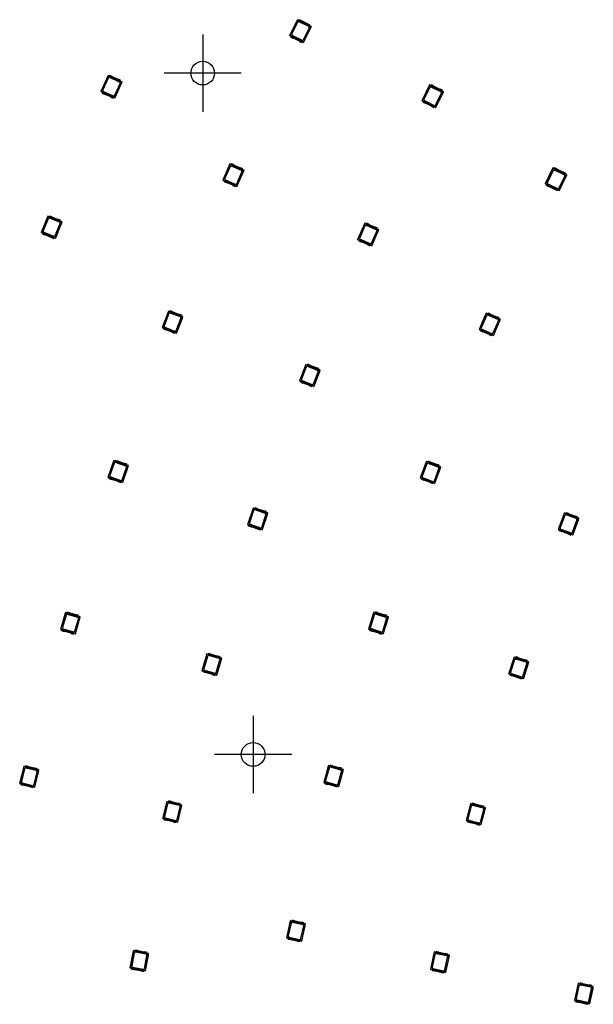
# Model space of a CAD drawing. Header units: millimetres. Extents: x 7 to 819, y 15 to 587.
# Tile 18 of 59: x 146 to 198, y 229 to 318. Entities that reach past the tile are written whole.
import ezdxf
from ezdxf.lldxf.tags import DXFTag

# ---------------------------------------------------------------- set-up
doc = ezdxf.new("R2010")
doc.units = ezdxf.units.MM
doc.layers.add('Default', color=7, linetype='Continuous')
doc.layers.add('RDLED_1-4_802MM_', color=7, linetype='Continuous')
tags = doc.linetypes.add('CENTER2', pattern=[28.575, 19.05, -3.175, 3.175, -3.175]).pattern_tags.tags
tags[10:11] = [DXFTag(74, 4), DXFTag(75, 0), DXFTag(340, '0'), DXFTag(46, 0.0), DXFTag(50, 0.0), DXFTag(44, 0.0), DXFTag(45, 0.0)]
tags[8:9] = [DXFTag(74, 4), DXFTag(75, 0), DXFTag(340, '0'), DXFTag(46, 0.0), DXFTag(50, 0.0), DXFTag(44, 0.0), DXFTag(45, 0.0)]
tags[6:7] = [DXFTag(74, 4), DXFTag(75, 0), DXFTag(340, '0'), DXFTag(46, 0.0), DXFTag(50, 0.0), DXFTag(44, 0.0), DXFTag(45, 0.0)]
tags[4:5] = [DXFTag(74, 4), DXFTag(75, 0), DXFTag(340, '0'), DXFTag(46, 0.0), DXFTag(50, 0.0), DXFTag(44, 0.0), DXFTag(45, 0.0)]

# ---------------------------------------------------------------- blocks, each defined once
blk = doc.blocks.new('SEANNOT_GROUP23')
at = {"layer": 'Default', "color": 7, "linetype": 'CENTER2'}
for p, q in [((167.019, 254.967), (167.019, 247.967)), ((170.519, 251.467), (163.519, 251.467))]:
    blk.add_line(p, q, dxfattribs=at)
blk = doc.blocks.new('SEANNOT_GROUP26')
at = {"layer": 'Default', "color": 7, "linetype": 'CENTER2'}
for p, q in [((162.449, 316.684), (162.449, 309.684)), ((165.949, 313.184), (158.949, 313.184))]:
    blk.add_line(p, q, dxfattribs=at)
blk = doc.blocks.new('SE')
at = {"layer": 'RDLED_1-4_802MM_', "color": 7, "linetype": 'Continuous'}
for p, q in [((171.045, 318.022), (170.337, 316.587)), ((170.36, 316.595), (171.052, 317.999)), ((171.052, 317.781), (170.532, 316.728)), ((171.184, 317.953), (171.045, 318.022)), ((171.045, 318.022), (171.052, 317.999)), ((171.052, 317.999), (172.136, 317.464)), ((171.217, 318.02), (171.181, 317.947)), ((172.158, 317.465), (171.181, 317.947)), ((172.06, 317.396), (171.185, 317.827)), ((171.404, 317.928), (171.217, 318.02)), ((171.937, 317.637), (171.452, 317.877)), ((172.194, 317.538), (172.007, 317.631)), ((172.158, 317.465), (172.194, 317.538)), ((172.208, 317.254), (171.585, 315.99)), ((171.586, 316.208), (172.105, 317.262)), ((171.593, 315.968), (172.3, 317.403)), ((172.136, 317.464), (172.208, 317.254)), ((172.136, 317.464), (172.159, 317.459)), ((172.285, 317.397), (172.159, 317.459)), ((172.159, 317.459), (172.222, 317.271)), ((172.3, 317.403), (172.161, 317.471)), ((172.222, 317.271), (172.208, 317.254)), ((172.222, 317.271), (172.285, 317.397)), ((172.285, 317.397), (172.3, 317.403)), ((170.36, 316.595), (170.337, 316.587)), ((170.337, 316.587), (170.476, 316.518)), ((171.585, 315.99), (170.36, 316.595)), ((170.443, 316.451), (170.479, 316.524)), ((170.443, 316.451), (170.63, 316.359)), ((170.479, 316.524), (171.457, 316.042)), ((170.577, 316.594), (171.452, 316.162)), ((170.7, 316.352), (171.185, 316.113)), ((171.233, 316.061), (171.42, 315.969)), ((171.457, 316.042), (171.42, 315.969)), ((171.454, 316.036), (171.593, 315.968)), ((171.585, 315.99), (171.593, 315.968)), ((153.874, 312.967), (153.217, 311.508)), ((153.24, 311.516), (153.882, 312.944)), ((153.889, 312.727), (153.407, 311.655)), ((154.015, 312.903), (153.874, 312.967)), ((153.874, 312.967), (153.882, 312.944)), ((153.882, 312.944), (154.984, 312.448)), ((154.046, 312.971), (154.013, 312.897)), ((155.007, 312.45), (154.013, 312.897)), ((154.911, 312.377), (154.022, 312.777)), ((154.236, 312.886), (154.046, 312.971)), ((154.779, 312.614), (154.286, 312.836)), ((154.479, 311.173), (154.961, 312.245)), ((155.063, 312.24), (154.485, 310.956)), ((154.494, 310.933), (155.151, 312.392)), ((155.04, 312.524), (154.85, 312.61)), ((154.984, 312.448), (155.063, 312.24)), ((154.984, 312.448), (155.007, 312.444)), ((155.007, 312.45), (155.04, 312.524)), ((155.135, 312.386), (155.007, 312.444)), ((155.007, 312.444), (155.077, 312.258)), ((155.151, 312.392), (155.009, 312.456)), ((155.077, 312.258), (155.063, 312.24)), ((155.077, 312.258), (155.135, 312.386)), ((155.135, 312.386), (155.151, 312.392)), ((153.24, 311.516), (153.217, 311.508)), ((153.217, 311.508), (153.359, 311.444)), ((154.485, 310.956), (153.24, 311.516)), ((153.328, 311.376), (153.361, 311.45)), ((153.328, 311.376), (153.518, 311.29)), ((153.361, 311.45), (154.355, 311.003)), ((153.457, 311.523), (154.346, 311.123)), ((153.589, 311.286), (154.082, 311.064)), ((183.018, 312.117), (182.31, 310.682)), ((182.333, 310.69), (183.026, 312.094)), ((183.025, 311.877), (182.505, 310.823)), ((183.157, 312.049), (183.018, 312.117)), ((183.018, 312.117), (183.026, 312.094)), ((183.026, 312.094), (184.11, 311.56)), ((183.19, 312.116), (183.154, 312.043)), ((184.132, 311.561), (183.154, 312.043)), ((184.033, 311.491), (183.159, 311.922)), ((183.377, 312.024), (183.19, 312.116)), ((183.91, 311.733), (183.425, 311.972)), ((184.181, 311.349), (183.558, 310.086)), ((183.559, 310.303), (184.079, 311.357)), ((183.566, 310.063), (184.274, 311.498)), ((184.168, 311.634), (183.981, 311.726)), ((184.11, 311.56), (184.181, 311.349)), ((184.11, 311.56), (184.132, 311.555)), ((184.132, 311.561), (184.168, 311.634)), ((184.258, 311.493), (184.132, 311.555)), ((184.132, 311.555), (184.196, 311.367)), ((184.274, 311.498), (184.135, 311.567)), ((184.196, 311.367), (184.181, 311.349)), ((184.196, 311.367), (184.258, 311.493)), ((184.258, 311.493), (184.274, 311.498)), ((154.132, 311.014), (154.322, 310.928)), ((154.355, 311.003), (154.322, 310.928)), ((154.353, 310.997), (154.494, 310.933)), ((154.485, 310.956), (154.494, 310.933)), ((182.333, 310.69), (182.31, 310.682)), ((182.31, 310.682), (182.449, 310.614)), ((183.558, 310.086), (182.333, 310.69)), ((182.416, 310.546), (182.452, 310.62)), ((182.416, 310.546), (182.603, 310.454)), ((182.452, 310.62), (183.43, 310.137)), ((182.551, 310.689), (183.425, 310.258)), ((182.674, 310.447), (183.158, 310.208)), ((183.207, 310.157), (183.394, 310.064)), ((183.43, 310.137), (183.394, 310.064)), ((183.427, 310.132), (183.566, 310.063)), ((183.558, 310.086), (183.566, 310.063)), ((164.913, 304.954), (164.269, 303.49)), ((164.291, 303.498), (164.922, 304.932)), ((164.93, 304.714), (164.457, 303.639)), ((165.055, 304.892), (164.913, 304.954)), ((164.913, 304.954), (164.922, 304.932)), ((164.922, 304.932), (166.028, 304.445)), ((165.085, 304.96), (165.052, 304.886)), ((166.05, 304.447), (165.052, 304.886)), ((165.955, 304.373), (165.062, 304.766)), ((165.276, 304.876), (165.085, 304.96)), ((165.821, 304.609), (165.326, 304.827)), ((165.533, 303.166), (166.006, 304.241)), ((166.108, 304.237), (165.541, 302.948)), ((165.55, 302.926), (166.194, 304.39)), ((166.083, 304.521), (165.892, 304.605)), ((166.028, 304.445), (166.108, 304.237)), ((166.028, 304.445), (166.05, 304.441)), ((166.05, 304.447), (166.083, 304.521)), ((166.179, 304.384), (166.05, 304.441)), ((166.05, 304.441), (166.122, 304.256)), ((166.194, 304.39), (166.052, 304.453)), ((166.122, 304.256), (166.108, 304.237)), ((166.122, 304.256), (166.179, 304.384)), ((166.179, 304.384), (166.194, 304.39)), ((194.191, 304.589), (193.492, 303.15)), ((193.515, 303.158), (194.199, 304.566)), ((194.2, 304.349), (193.686, 303.292)), ((194.331, 304.522), (194.191, 304.589)), ((194.191, 304.589), (194.199, 304.566)), ((194.199, 304.566), (195.286, 304.038)), ((194.364, 304.589), (194.328, 304.516)), ((195.308, 304.039), (194.328, 304.516)), ((195.21, 303.969), (194.333, 304.395)), ((194.551, 304.498), (194.364, 304.589)), ((195.086, 304.21), (194.6, 304.446)), ((195.344, 304.113), (195.156, 304.204)), ((164.291, 303.498), (164.269, 303.49)), ((164.269, 303.49), (164.41, 303.427)), ((165.541, 302.948), (164.291, 303.498)), ((164.38, 303.359), (164.413, 303.433)), ((164.38, 303.359), (164.571, 303.275)), ((164.413, 303.433), (165.411, 302.994)), ((164.508, 303.507), (165.401, 303.114)), ((164.642, 303.271), (165.137, 303.053)), ((194.743, 302.779), (195.257, 303.836)), ((195.359, 303.828), (194.744, 302.561)), ((194.752, 302.538), (195.451, 303.978)), ((195.286, 304.038), (195.359, 303.828)), ((195.286, 304.038), (195.309, 304.033)), ((195.308, 304.039), (195.344, 304.113)), ((195.435, 303.972), (195.309, 304.033)), ((195.309, 304.033), (195.374, 303.846)), ((195.451, 303.978), (195.311, 304.045)), ((195.374, 303.846), (195.359, 303.828)), ((195.374, 303.846), (195.435, 303.972)), ((195.435, 303.972), (195.451, 303.978)), ((165.187, 303.004), (165.378, 302.92)), ((165.411, 302.994), (165.378, 302.92)), ((165.408, 302.988), (165.55, 302.926)), ((165.541, 302.948), (165.55, 302.926)), ((193.515, 303.158), (193.492, 303.15)), ((193.492, 303.15), (193.632, 303.082)), ((194.744, 302.561), (193.515, 303.158)), ((193.599, 303.015), (193.635, 303.088)), ((193.599, 303.015), (193.786, 302.924)), ((193.635, 303.088), (194.615, 302.612)), ((193.733, 303.158), (194.61, 302.732)), ((193.857, 302.917), (194.343, 302.681)), ((194.392, 302.63), (194.579, 302.539)), ((194.615, 302.612), (194.579, 302.539)), ((194.612, 302.606), (194.752, 302.538)), ((194.744, 302.561), (194.752, 302.538)), ((148.411, 300.226), (147.813, 298.742)), ((147.836, 298.751), (148.42, 300.204)), ((148.436, 299.987), (147.997, 298.897)), ((148.555, 300.168), (148.411, 300.226)), ((148.411, 300.226), (148.42, 300.204)), ((148.42, 300.204), (149.541, 299.753)), ((148.583, 300.238), (148.552, 300.162)), ((149.563, 299.755), (148.552, 300.162)), ((149.47, 299.678), (148.566, 300.043)), ((148.776, 300.16), (148.583, 300.238)), ((149.33, 299.91), (148.828, 300.112)), ((149.112, 298.219), (149.709, 299.704)), ((149.594, 299.831), (149.4, 299.909)), ((149.541, 299.753), (149.629, 299.548)), ((149.541, 299.753), (149.564, 299.749)), ((149.563, 299.755), (149.594, 299.831)), ((149.694, 299.697), (149.564, 299.749)), ((149.564, 299.749), (149.642, 299.567)), ((149.709, 299.704), (149.566, 299.761)), ((149.642, 299.567), (149.694, 299.697)), ((149.694, 299.697), (149.709, 299.704)), ((149.087, 298.458), (149.526, 299.548)), ((149.629, 299.548), (149.103, 298.241)), ((149.642, 299.567), (149.629, 299.548)), ((177.132, 299.577), (176.488, 298.113)), ((176.51, 298.122), (177.141, 299.555)), ((177.15, 299.338), (176.676, 298.262)), ((177.274, 299.515), (177.132, 299.577)), ((177.132, 299.577), (177.141, 299.555)), ((177.141, 299.555), (178.247, 299.068)), ((177.304, 299.584), (177.272, 299.509)), ((178.269, 299.07), (177.272, 299.509)), ((178.174, 298.996), (177.281, 299.389)), ((177.495, 299.5), (177.304, 299.584)), ((178.041, 299.232), (177.546, 299.45)), ((177.752, 297.789), (178.225, 298.864)), ((178.328, 298.861), (177.761, 297.572)), ((177.769, 297.549), (178.414, 299.014)), ((178.302, 299.145), (178.111, 299.229)), ((178.247, 299.068), (178.328, 298.861)), ((178.247, 299.068), (178.27, 299.064)), ((178.269, 299.07), (178.302, 299.145)), ((178.398, 299.008), (178.27, 299.064)), ((178.27, 299.064), (178.342, 298.879)), ((178.414, 299.014), (178.272, 299.076)), ((178.342, 298.879), (178.328, 298.861)), ((178.342, 298.879), (178.398, 299.008)), ((178.398, 299.008), (178.414, 299.014)), ((147.836, 298.751), (147.813, 298.742)), ((147.813, 298.742), (147.957, 298.684)), ((149.103, 298.241), (147.836, 298.751)), ((147.929, 298.614), (147.96, 298.69)), ((147.929, 298.614), (148.123, 298.537)), ((147.96, 298.69), (148.971, 298.283)), ((148.052, 298.767), (148.957, 298.403)), ((148.193, 298.535), (148.695, 298.333)), ((148.747, 298.285), (148.94, 298.208)), ((148.971, 298.283), (148.94, 298.208)), ((148.968, 298.277), (149.112, 298.219)), ((149.103, 298.241), (149.112, 298.219)), ((176.51, 298.122), (176.488, 298.113)), ((176.488, 298.113), (176.63, 298.051)), ((177.761, 297.572), (176.51, 298.122)), ((176.6, 297.982), (176.632, 298.057)), ((176.6, 297.982), (176.79, 297.898)), ((176.632, 298.057), (177.63, 297.618)), ((176.728, 298.13), (177.62, 297.738)), ((176.861, 297.894), (177.356, 297.676)), ((177.406, 297.627), (177.597, 297.543)), ((177.63, 297.618), (177.597, 297.543)), ((177.627, 297.612), (177.769, 297.549)), ((177.761, 297.572), (177.769, 297.549)), ((159.357, 291.631), (158.777, 290.14)), ((158.799, 290.15), (159.367, 291.609)), ((159.385, 291.393), (158.959, 290.298)), ((159.501, 291.575), (159.357, 291.631)), ((159.357, 291.631), (159.367, 291.609)), ((159.367, 291.609), (160.493, 291.171)), ((159.529, 291.645), (159.499, 291.569)), ((160.515, 291.174), (159.499, 291.569)), ((160.423, 291.096), (159.514, 291.45)), ((159.723, 291.57), (159.529, 291.645)), ((160.279, 291.326), (159.776, 291.522)), ((160.054, 289.872), (160.48, 290.967)), ((160.583, 290.968), (160.072, 289.655)), ((160.082, 289.633), (160.662, 291.124)), ((160.544, 291.25), (160.35, 291.326)), ((160.493, 291.171), (160.583, 290.968)), ((160.493, 291.171), (160.516, 291.168)), ((160.515, 291.174), (160.544, 291.25)), ((160.647, 291.117), (160.516, 291.168)), ((160.516, 291.168), (160.596, 290.986)), ((160.662, 291.124), (160.517, 291.18)), ((160.596, 290.986), (160.583, 290.968)), ((160.596, 290.986), (160.647, 291.117)), ((160.647, 291.117), (160.662, 291.124)), ((188.143, 291.437), (187.513, 289.966)), ((187.536, 289.975), (188.152, 291.415)), ((188.163, 291.197), (187.7, 290.117)), ((188.286, 291.376), (188.143, 291.437)), ((188.143, 291.437), (188.152, 291.415)), ((188.152, 291.415), (189.263, 290.939)), ((188.315, 291.445), (188.283, 291.37)), ((189.285, 290.941), (188.283, 291.37)), ((189.191, 290.866), (188.294, 291.25)), ((188.507, 291.363), (188.315, 291.445)), ((189.055, 291.101), (188.558, 291.314)), ((188.8, 289.415), (189.43, 290.886)), ((189.317, 291.016), (189.126, 291.098)), ((189.263, 290.939), (189.346, 290.732)), ((189.263, 290.939), (189.286, 290.935)), ((189.285, 290.941), (189.317, 291.016)), ((189.415, 290.88), (189.286, 290.935)), ((189.286, 290.935), (189.359, 290.751)), ((189.43, 290.886), (189.288, 290.947)), ((189.359, 290.751), (189.415, 290.88)), ((189.415, 290.88), (189.43, 290.886)), ((158.799, 290.15), (158.777, 290.14)), ((158.777, 290.14), (158.922, 290.084)), ((160.072, 289.655), (158.799, 290.15)), ((158.894, 290.014), (158.924, 290.09)), ((158.894, 290.014), (159.089, 289.939)), ((158.924, 290.09), (159.94, 289.695)), ((159.016, 290.168), (159.925, 289.815)), ((159.159, 289.938), (159.663, 289.742)), ((187.536, 289.975), (187.513, 289.966)), ((187.513, 289.966), (187.656, 289.905)), ((188.791, 289.438), (187.536, 289.975)), ((187.626, 289.836), (187.658, 289.911)), ((187.658, 289.911), (188.66, 289.482)), ((187.753, 289.986), (188.649, 289.602)), ((188.781, 289.655), (189.243, 290.735)), ((189.346, 290.732), (188.791, 289.438)), ((189.359, 290.751), (189.346, 290.732)), ((159.716, 289.695), (159.91, 289.619)), ((159.94, 289.695), (159.91, 289.619)), ((159.937, 289.689), (160.082, 289.633)), ((160.072, 289.655), (160.082, 289.633)), ((187.626, 289.836), (187.818, 289.754)), ((187.889, 289.751), (188.386, 289.538)), ((188.437, 289.489), (188.628, 289.407)), ((188.66, 289.482), (188.628, 289.407)), ((188.658, 289.476), (188.8, 289.415)), ((188.791, 289.438), (188.8, 289.415)), ((171.799, 286.793), (171.219, 285.302)), ((171.241, 285.311), (171.809, 286.771)), ((171.827, 286.554), (171.401, 285.459)), ((171.944, 286.737), (171.799, 286.793)), ((171.799, 286.793), (171.809, 286.771)), ((171.809, 286.771), (172.935, 286.333)), ((171.971, 286.807), (171.941, 286.731)), ((172.957, 286.336), (171.941, 286.731)), ((172.865, 286.258), (171.957, 286.611)), ((172.165, 286.731), (171.971, 286.807)), ((172.722, 286.488), (172.218, 286.684)), ((172.987, 286.412), (172.792, 286.487)), ((172.935, 286.333), (173.025, 286.129)), ((172.935, 286.333), (172.958, 286.33)), ((172.957, 286.336), (172.987, 286.412)), ((173.089, 286.279), (172.958, 286.33)), ((172.958, 286.33), (173.038, 286.148)), ((173.104, 286.285), (172.96, 286.342)), ((172.496, 285.033), (172.922, 286.128)), ((173.025, 286.129), (172.514, 284.816)), ((172.524, 284.794), (173.104, 286.285)), ((173.038, 286.148), (173.025, 286.129)), ((173.038, 286.148), (173.089, 286.279)), ((173.089, 286.279), (173.104, 286.285)), ((171.241, 285.311), (171.219, 285.302)), ((171.219, 285.302), (171.364, 285.245)), ((172.514, 284.816), (171.241, 285.311)), ((171.337, 285.176), (171.366, 285.252)), ((171.337, 285.176), (171.531, 285.1)), ((171.366, 285.252), (172.382, 284.857)), ((171.458, 285.33), (172.367, 284.976)), ((171.602, 285.099), (172.106, 284.903)), ((172.158, 284.856), (172.353, 284.781)), ((172.382, 284.857), (172.353, 284.781)), ((172.38, 284.85), (172.524, 284.794)), ((172.514, 284.816), (172.524, 284.794)), ((154.387, 278.079), (153.873, 276.564)), ((153.895, 276.575), (154.398, 278.057)), ((154.425, 277.842), (154.048, 276.729)), ((154.534, 278.029), (154.387, 278.079)), ((154.387, 278.079), (154.398, 278.057)), ((154.398, 278.057), (155.542, 277.669)), ((154.558, 278.1), (154.532, 278.023)), ((155.564, 277.673), (154.532, 278.023)), ((155.476, 277.591), (154.552, 277.904)), ((154.756, 278.033), (154.558, 278.1)), ((155.322, 277.814), (154.81, 277.988)), ((155.16, 276.351), (155.538, 277.464)), ((155.641, 277.469), (155.188, 276.136)), ((155.199, 276.114), (155.713, 277.629)), ((155.59, 277.75), (155.393, 277.817)), ((155.542, 277.669), (155.641, 277.469)), ((155.542, 277.669), (155.565, 277.667)), ((155.564, 277.673), (155.59, 277.75)), ((155.698, 277.622), (155.565, 277.667)), ((155.565, 277.667), (155.653, 277.489)), ((155.713, 277.629), (155.566, 277.679)), ((155.653, 277.489), (155.641, 277.469)), ((155.653, 277.489), (155.698, 277.622)), ((155.698, 277.622), (155.713, 277.629)), ((182.728, 278.012), (182.169, 276.513)), ((182.19, 276.523), (182.738, 277.99)), ((182.759, 277.774), (182.348, 276.673)), ((182.873, 277.958), (182.728, 278.012)), ((182.728, 278.012), (182.738, 277.99)), ((182.738, 277.99), (183.87, 277.568)), ((182.899, 278.028), (182.871, 277.952)), ((183.892, 277.571), (182.871, 277.952)), ((183.801, 277.492), (182.888, 277.832)), ((183.095, 277.955), (182.899, 278.028)), ((183.654, 277.72), (183.148, 277.909)), ((183.48, 276.024), (184.039, 277.523)), ((183.92, 277.647), (183.725, 277.72)), ((183.87, 277.568), (183.962, 277.365)), ((183.87, 277.568), (183.893, 277.565)), ((183.892, 277.571), (183.92, 277.647)), ((184.024, 277.516), (183.893, 277.565)), ((183.893, 277.565), (183.975, 277.384)), ((184.039, 277.523), (183.894, 277.577)), ((183.975, 277.384), (184.024, 277.516)), ((184.024, 277.516), (184.039, 277.523)), ((153.895, 276.575), (153.873, 276.564)), ((153.873, 276.564), (154.02, 276.514)), ((155.188, 276.136), (153.895, 276.575)), ((153.996, 276.443), (154.022, 276.52)), ((154.022, 276.52), (155.054, 276.17)), ((154.11, 276.602), (155.034, 276.289)), ((182.19, 276.523), (182.169, 276.513)), ((182.169, 276.513), (182.314, 276.459)), ((183.47, 276.046), (182.19, 276.523)), ((182.407, 276.544), (183.321, 276.203)), ((183.449, 276.262), (183.86, 277.363)), ((183.962, 277.365), (183.47, 276.046)), ((183.975, 277.384), (183.962, 277.365)), ((153.996, 276.443), (154.193, 276.376)), ((154.264, 276.378), (154.776, 276.205)), ((154.83, 276.16), (155.028, 276.093)), ((155.054, 276.17), (155.028, 276.093)), ((155.052, 276.164), (155.199, 276.114)), ((155.188, 276.136), (155.199, 276.114)), ((182.288, 276.389), (182.316, 276.465)), ((182.288, 276.389), (182.483, 276.316)), ((182.316, 276.465), (183.337, 276.084)), ((182.554, 276.316), (183.06, 276.127)), ((183.113, 276.08), (183.309, 276.008)), ((183.337, 276.084), (183.309, 276.008)), ((183.335, 276.078), (183.48, 276.024)), ((183.47, 276.046), (183.48, 276.024)), ((167.029, 273.788), (166.514, 272.273)), ((166.536, 272.283), (167.039, 273.766)), ((167.067, 273.55), (166.689, 272.438)), ((167.175, 273.738), (167.029, 273.788)), ((167.029, 273.788), (167.039, 273.766)), ((167.039, 273.766), (168.184, 273.378)), ((167.2, 273.809), (167.173, 273.732)), ((168.206, 273.381), (167.173, 273.732)), ((168.117, 273.3), (167.194, 273.613)), ((167.397, 273.742), (167.2, 273.809)), ((167.964, 273.523), (167.452, 273.697)), ((167.802, 272.06), (168.18, 273.173)), ((168.282, 273.178), (167.829, 271.844)), ((167.84, 271.823), (168.354, 273.338)), ((168.232, 273.459), (168.034, 273.526)), ((168.184, 273.378), (168.282, 273.178)), ((168.184, 273.378), (168.206, 273.376)), ((168.206, 273.381), (168.232, 273.459)), ((168.339, 273.33), (168.206, 273.376)), ((168.206, 273.376), (168.294, 273.197)), ((168.354, 273.338), (168.208, 273.388)), ((168.294, 273.197), (168.282, 273.178)), ((168.294, 273.197), (168.339, 273.33)), ((168.339, 273.33), (168.354, 273.338)), ((195.236, 273.347), (194.677, 271.848)), ((194.699, 271.858), (195.246, 273.325)), ((195.267, 273.108), (194.857, 272.007)), ((195.381, 273.293), (195.236, 273.347)), ((195.236, 273.347), (195.246, 273.325)), ((195.246, 273.325), (196.378, 272.903)), ((195.407, 273.363), (195.379, 273.286)), ((196.4, 272.906), (195.379, 273.286)), ((196.309, 272.826), (195.396, 273.167)), ((195.603, 273.29), (195.407, 273.363)), ((196.163, 273.054), (195.656, 273.243)), ((196.429, 272.982), (196.233, 273.055)), ((196.4, 272.906), (196.429, 272.982)), ((166.536, 272.283), (166.514, 272.273)), ((166.514, 272.273), (166.661, 272.223)), ((167.829, 271.844), (166.536, 272.283)), ((166.637, 272.152), (166.663, 272.229)), ((166.637, 272.152), (166.835, 272.085)), ((166.663, 272.229), (167.695, 271.879)), ((166.752, 272.311), (167.675, 271.998)), ((166.905, 272.087), (167.417, 271.913)), ((195.957, 271.597), (196.368, 272.698)), ((196.471, 272.7), (195.979, 271.38)), ((195.989, 271.358), (196.548, 272.857)), ((196.378, 272.903), (196.471, 272.7)), ((196.378, 272.903), (196.401, 272.9)), ((196.533, 272.851), (196.401, 272.9)), ((196.401, 272.9), (196.483, 272.719)), ((196.548, 272.857), (196.403, 272.912)), ((196.483, 272.719), (196.471, 272.7)), ((196.483, 272.719), (196.533, 272.851)), ((196.533, 272.851), (196.548, 272.857)), ((167.472, 271.869), (167.669, 271.802)), ((167.695, 271.879), (167.669, 271.802)), ((167.693, 271.873), (167.84, 271.823)), ((167.829, 271.844), (167.84, 271.823)), ((194.699, 271.858), (194.677, 271.848)), ((194.677, 271.848), (194.822, 271.793)), ((195.979, 271.38), (194.699, 271.858)), ((194.796, 271.723), (194.824, 271.8)), ((194.796, 271.723), (194.991, 271.65)), ((194.824, 271.8), (195.846, 271.419)), ((194.915, 271.879), (195.829, 271.538)), ((195.062, 271.651), (195.569, 271.462)), ((195.622, 271.415), (195.817, 271.342)), ((195.846, 271.419), (195.817, 271.342)), ((195.843, 271.413), (195.989, 271.358)), ((195.979, 271.38), (195.989, 271.358)), ((150.013, 264.323), (149.565, 262.787)), ((149.587, 262.798), (150.025, 264.302)), ((150.062, 264.087), (149.733, 262.959)), ((150.162, 264.279), (150.013, 264.323)), ((150.013, 264.323), (150.025, 264.302)), ((150.025, 264.302), (151.185, 263.963)), ((150.183, 264.351), (150.16, 264.273)), ((151.207, 263.968), (150.16, 264.273)), ((150.383, 264.293), (150.183, 264.351)), ((151.122, 263.882), (150.186, 264.155)), ((150.959, 264.099), (150.44, 264.25)), ((151.229, 264.046), (151.029, 264.105)), ((151.207, 263.968), (151.229, 264.046)), ((177.957, 264.345), (177.47, 262.821)), ((177.491, 262.832), (177.968, 264.323)), ((178, 264.108), (177.642, 262.989)), ((178.105, 264.297), (177.957, 264.345)), ((177.957, 264.345), (177.968, 264.323)), ((177.968, 264.323), (179.119, 263.955)), ((178.128, 264.369), (178.103, 264.291)), ((179.141, 263.959), (178.103, 264.291)), ((179.054, 263.876), (178.125, 264.173)), ((178.326, 264.305), (178.128, 264.369)), ((178.897, 264.097), (178.382, 264.261)), ((179.166, 264.037), (178.967, 264.1)), ((179.141, 263.959), (179.166, 264.037)), ((150.861, 262.63), (151.19, 263.758)), ((151.292, 263.768), (150.898, 262.416)), ((150.91, 262.395), (151.357, 263.931)), ((151.185, 263.963), (151.292, 263.768)), ((151.185, 263.963), (151.208, 263.962)), ((151.357, 263.931), (151.208, 263.974)), ((151.343, 263.923), (151.208, 263.962)), ((151.208, 263.962), (151.303, 263.788)), ((151.303, 263.788), (151.292, 263.768)), ((151.303, 263.788), (151.343, 263.923)), ((151.343, 263.923), (151.357, 263.931)), ((178.761, 262.631), (179.119, 263.75)), ((179.221, 263.757), (178.792, 262.416)), ((178.804, 262.394), (179.291, 263.918)), ((179.119, 263.955), (179.221, 263.757)), ((179.119, 263.955), (179.142, 263.953)), ((179.276, 263.911), (179.142, 263.953)), ((179.142, 263.953), (179.233, 263.777)), ((179.291, 263.918), (179.143, 263.966)), ((179.233, 263.777), (179.221, 263.757)), ((179.233, 263.777), (179.276, 263.911)), ((179.276, 263.911), (179.291, 263.918)), ((149.587, 262.798), (149.565, 262.787)), ((149.565, 262.787), (149.714, 262.743)), ((150.898, 262.416), (149.587, 262.798)), ((149.693, 262.671), (149.716, 262.75)), ((149.693, 262.671), (149.893, 262.613)), ((149.716, 262.75), (150.763, 262.445)), ((149.801, 262.835), (150.737, 262.562)), ((149.964, 262.618), (150.483, 262.467)), ((150.54, 262.425), (150.74, 262.366)), ((150.763, 262.445), (150.74, 262.366)), ((150.761, 262.438), (150.91, 262.395)), ((150.898, 262.416), (150.91, 262.395)), ((177.491, 262.832), (177.47, 262.821)), ((177.47, 262.821), (177.618, 262.773)), ((178.792, 262.416), (177.491, 262.832)), ((177.595, 262.702), (177.62, 262.78)), ((177.595, 262.702), (177.793, 262.638)), ((177.62, 262.78), (178.658, 262.448)), ((177.707, 262.863), (178.635, 262.566)), ((177.864, 262.642), (178.379, 262.477)), ((178.434, 262.434), (178.633, 262.37)), ((178.658, 262.448), (178.633, 262.37)), ((178.656, 262.441), (178.804, 262.394)), ((178.792, 262.416), (178.804, 262.394)), ((162.83, 260.587), (162.382, 259.051)), ((162.403, 259.062), (162.841, 260.566)), ((162.979, 260.544), (162.83, 260.587)), ((162.83, 260.587), (162.841, 260.566)), ((162.841, 260.566), (164.002, 260.228)), ((163, 260.616), (162.977, 260.537)), ((164.023, 260.232), (162.977, 260.537)), ((163.2, 260.557), (163, 260.616)), ((163.775, 260.363), (163.256, 260.515)), ((162.878, 260.351), (162.55, 259.223)), ((163.938, 260.147), (163.002, 260.419)), ((163.678, 258.895), (164.006, 260.023)), ((164.109, 260.032), (163.715, 258.68)), ((163.726, 258.659), (164.174, 260.195)), ((164.046, 260.311), (163.846, 260.369)), ((164.002, 260.228), (164.109, 260.032)), ((164.002, 260.228), (164.024, 260.226)), ((164.023, 260.232), (164.046, 260.311)), ((164.159, 260.187), (164.024, 260.226)), ((164.024, 260.226), (164.12, 260.052)), ((164.174, 260.195), (164.025, 260.239)), ((164.12, 260.052), (164.109, 260.032)), ((164.12, 260.052), (164.159, 260.187)), ((164.159, 260.187), (164.174, 260.195)), ((190.673, 260.28), (190.186, 258.756)), ((190.207, 258.767), (190.684, 260.258)), ((190.716, 260.043), (190.358, 258.924)), ((190.821, 260.233), (190.673, 260.28)), ((190.673, 260.28), (190.684, 260.258)), ((190.684, 260.258), (191.835, 259.89)), ((190.844, 260.304), (190.819, 260.226)), ((191.857, 259.894), (190.819, 260.226)), ((191.77, 259.811), (190.841, 260.108)), ((191.042, 260.24), (190.844, 260.304)), ((191.613, 260.032), (191.098, 260.197)), ((191.477, 258.566), (191.835, 259.685)), ((191.937, 259.692), (191.509, 258.351)), ((191.52, 258.329), (192.007, 259.853)), ((191.882, 259.972), (191.683, 260.036)), ((191.835, 259.89), (191.937, 259.692)), ((191.835, 259.89), (191.858, 259.889)), ((191.857, 259.894), (191.882, 259.972)), ((191.992, 259.846), (191.858, 259.889)), ((191.858, 259.889), (191.949, 259.712)), ((192.007, 259.853), (191.859, 259.901)), ((191.949, 259.712), (191.937, 259.692)), ((191.949, 259.712), (191.992, 259.846)), ((191.992, 259.846), (192.007, 259.853)), ((162.403, 259.062), (162.382, 259.051)), ((162.382, 259.051), (162.531, 259.008)), ((163.715, 258.68), (162.403, 259.062)), ((162.51, 258.936), (162.533, 259.014)), ((162.51, 258.936), (162.71, 258.877)), ((162.533, 259.014), (163.579, 258.709)), ((162.618, 259.099), (163.554, 258.827)), ((162.781, 258.883), (163.3, 258.731)), ((163.356, 258.689), (163.556, 258.63)), ((163.579, 258.709), (163.556, 258.63)), ((163.577, 258.702), (163.726, 258.659)), ((163.715, 258.68), (163.726, 258.659)), ((190.207, 258.767), (190.186, 258.756)), ((190.186, 258.756), (190.334, 258.708)), ((191.509, 258.351), (190.207, 258.767)), ((190.311, 258.637), (190.336, 258.715)), ((190.336, 258.715), (191.374, 258.383)), ((190.423, 258.798), (191.351, 258.501)), ((190.311, 258.637), (190.509, 258.574)), ((190.58, 258.577), (191.095, 258.413)), ((191.151, 258.369), (191.349, 258.305)), ((191.374, 258.383), (191.349, 258.305)), ((191.372, 258.377), (191.52, 258.329)), ((191.509, 258.351), (191.52, 258.329)), ((146.243, 250.389), (145.863, 248.834)), ((145.884, 248.847), (146.256, 250.368)), ((146.302, 250.155), (146.023, 249.014)), ((146.394, 250.352), (146.243, 250.389)), ((146.243, 250.389), (146.256, 250.368)), ((146.256, 250.368), (147.43, 250.081)), ((146.412, 250.425), (146.392, 250.345)), ((147.451, 250.086), (146.392, 250.345)), ((146.614, 250.375), (146.412, 250.425)), ((147.37, 249.997), (146.423, 250.229)), ((147.198, 250.207), (146.673, 250.335)), ((147.164, 248.735), (147.443, 249.876)), ((147.545, 249.89), (147.21, 248.522)), ((147.223, 248.502), (147.603, 250.056)), ((147.47, 250.166), (147.268, 250.215)), ((147.43, 250.081), (147.545, 249.89)), ((147.43, 250.081), (147.452, 250.081)), ((147.451, 250.086), (147.47, 250.166)), ((147.589, 250.047), (147.452, 250.081)), ((147.452, 250.081), (147.556, 249.911)), ((147.603, 250.056), (147.453, 250.093)), ((147.556, 249.911), (147.545, 249.89)), ((147.556, 249.911), (147.589, 250.047)), ((147.589, 250.047), (147.603, 250.056)), ((173.842, 250.466), (173.428, 248.92)), ((173.449, 248.932), (173.854, 250.445)), ((173.896, 250.231), (173.592, 249.096)), ((173.992, 250.426), (173.842, 250.466)), ((173.842, 250.466), (173.854, 250.445)), ((173.854, 250.445), (175.022, 250.132)), ((174.011, 250.498), (173.99, 250.419)), ((175.043, 250.137), (173.99, 250.419)), ((174.213, 250.444), (174.011, 250.498)), ((174.96, 250.05), (174.018, 250.302)), ((174.793, 250.263), (174.27, 250.403)), ((174.727, 248.792), (175.031, 249.927)), ((175.133, 249.939), (174.768, 248.579)), ((174.781, 248.558), (175.195, 250.103)), ((175.064, 250.216), (174.863, 250.27)), ((175.022, 250.132), (175.133, 249.939)), ((175.022, 250.132), (175.044, 250.131)), ((175.043, 250.137), (175.064, 250.216)), ((175.18, 250.095), (175.044, 250.131)), ((175.044, 250.131), (175.144, 249.959)), ((175.195, 250.103), (175.045, 250.143)), ((175.144, 249.959), (175.133, 249.939)), ((175.144, 249.959), (175.18, 250.095)), ((175.18, 250.095), (175.195, 250.103)), ((145.884, 248.847), (145.863, 248.834)), ((147.21, 248.522), (145.884, 248.847)), ((146.096, 248.893), (147.043, 248.661)), ((173.449, 248.932), (173.428, 248.92)), ((173.428, 248.92), (173.578, 248.88)), ((174.768, 248.579), (173.449, 248.932)), ((173.559, 248.808), (173.58, 248.886)), ((173.58, 248.886), (174.633, 248.604)), ((173.663, 248.974), (174.604, 248.721)), ((145.863, 248.834), (146.014, 248.798)), ((145.996, 248.725), (146.015, 248.804)), ((145.996, 248.725), (146.198, 248.675)), ((146.015, 248.804), (147.074, 248.545)), ((146.268, 248.684), (146.794, 248.555)), ((146.852, 248.515), (147.054, 248.466)), ((147.074, 248.545), (147.054, 248.466)), ((147.072, 248.539), (147.223, 248.502)), ((147.21, 248.522), (147.223, 248.502)), ((173.559, 248.808), (173.76, 248.754)), ((173.83, 248.761), (174.353, 248.621)), ((174.41, 248.579), (174.611, 248.525)), ((174.633, 248.604), (174.611, 248.525)), ((174.631, 248.598), (174.781, 248.558)), ((174.768, 248.579), (174.781, 248.558)), ((159.211, 247.215), (158.83, 245.661)), ((158.851, 245.674), (159.223, 247.195)), ((159.361, 247.179), (159.211, 247.215)), ((159.211, 247.215), (159.223, 247.195)), ((159.223, 247.195), (160.397, 246.908)), ((159.379, 247.251), (159.36, 247.172)), ((160.418, 246.913), (159.36, 247.172)), ((159.582, 247.202), (159.379, 247.251)), ((160.165, 247.033), (159.64, 247.162)), ((159.269, 246.982), (158.99, 245.841)), ((160.337, 246.824), (159.39, 247.056)), ((160.132, 245.562), (160.411, 246.703)), ((160.513, 246.717), (160.178, 245.349)), ((160.19, 245.329), (160.571, 246.883)), ((160.438, 246.992), (160.235, 247.042)), ((160.397, 246.908), (160.513, 246.717)), ((160.397, 246.908), (160.42, 246.907)), ((160.418, 246.913), (160.438, 246.992)), ((160.571, 246.883), (160.42, 246.92)), ((160.556, 246.874), (160.42, 246.907)), ((160.42, 246.907), (160.523, 246.738)), ((160.523, 246.738), (160.513, 246.717)), ((160.523, 246.738), (160.556, 246.874)), ((160.556, 246.874), (160.571, 246.883)), ((186.737, 247.01), (186.323, 245.465)), ((186.344, 245.477), (186.749, 246.99)), ((186.791, 246.776), (186.487, 245.641)), ((186.887, 246.97), (186.737, 247.01)), ((186.737, 247.01), (186.749, 246.99)), ((186.749, 246.99), (187.917, 246.677)), ((186.907, 247.043), (186.885, 246.964)), ((187.938, 246.682), (186.885, 246.964)), ((187.108, 246.989), (186.907, 247.043)), ((187.855, 246.594), (186.914, 246.847)), ((187.688, 246.808), (187.165, 246.947)), ((187.622, 245.337), (187.926, 246.472)), ((188.028, 246.484), (187.664, 245.123)), ((187.676, 245.103), (188.09, 246.648)), ((187.959, 246.761), (187.758, 246.815)), ((187.917, 246.677), (188.028, 246.484)), ((187.917, 246.677), (187.94, 246.676)), ((187.938, 246.682), (187.959, 246.761)), ((188.09, 246.648), (187.94, 246.688)), ((188.075, 246.64), (187.94, 246.676)), ((187.94, 246.676), (188.039, 246.504)), ((188.039, 246.504), (188.028, 246.484)), ((188.039, 246.504), (188.075, 246.64)), ((188.075, 246.64), (188.09, 246.648)), ((158.851, 245.674), (158.83, 245.661)), ((158.83, 245.661), (158.981, 245.624)), ((160.178, 245.349), (158.851, 245.674)), ((158.963, 245.552), (158.983, 245.631)), ((158.963, 245.552), (159.166, 245.502)), ((158.983, 245.631), (160.041, 245.372)), ((159.064, 245.72), (160.011, 245.488)), ((159.236, 245.511), (159.761, 245.382)), ((159.819, 245.342), (160.022, 245.293)), ((160.041, 245.372), (160.022, 245.293)), ((160.04, 245.365), (160.19, 245.329)), ((160.178, 245.349), (160.19, 245.329)), ((186.344, 245.477), (186.323, 245.465)), ((186.323, 245.465), (186.473, 245.425)), ((187.664, 245.123), (186.344, 245.477)), ((186.454, 245.352), (186.475, 245.431)), ((186.454, 245.352), (186.655, 245.298)), ((186.475, 245.431), (187.528, 245.149)), ((186.558, 245.519), (187.499, 245.266)), ((186.725, 245.305), (187.248, 245.165)), ((187.305, 245.124), (187.507, 245.07)), ((187.528, 245.149), (187.507, 245.07)), ((187.526, 245.143), (187.676, 245.103)), ((187.664, 245.123), (187.676, 245.103)), ((170.393, 236.407), (170.052, 234.843)), ((170.073, 234.856), (170.406, 236.386)), ((170.544, 236.374), (170.393, 236.407)), ((170.393, 236.407), (170.406, 236.386)), ((170.406, 236.386), (171.586, 236.129)), ((170.56, 236.447), (170.543, 236.367)), ((171.608, 236.136), (170.543, 236.367)), ((170.764, 236.403), (170.56, 236.447)), ((171.351, 236.249), (170.823, 236.364)), ((170.457, 236.175), (170.208, 235.027)), ((171.529, 236.044), (170.576, 236.251)), ((171.356, 234.777), (171.605, 235.925)), ((171.707, 235.942), (171.407, 234.566)), ((171.42, 234.546), (171.761, 236.109)), ((171.625, 236.215), (171.421, 236.26)), ((171.586, 236.129), (171.609, 236.13)), ((171.586, 236.129), (171.707, 235.942)), ((171.608, 236.136), (171.625, 236.215)), ((171.761, 236.109), (171.609, 236.142)), ((171.747, 236.1), (171.609, 236.13)), ((171.609, 236.13), (171.717, 235.963)), ((171.717, 235.963), (171.707, 235.942)), ((171.717, 235.963), (171.747, 236.1)), ((171.747, 236.1), (171.761, 236.109)), ((170.073, 234.856), (170.052, 234.843)), ((170.052, 234.843), (170.204, 234.81)), ((171.407, 234.566), (170.073, 234.856)), ((170.188, 234.737), (170.205, 234.817)), ((170.188, 234.737), (170.392, 234.693)), ((170.205, 234.817), (171.27, 234.585)), ((170.284, 234.908), (171.237, 234.701)), ((170.462, 234.703), (170.99, 234.588)), ((171.27, 234.585), (171.253, 234.505)), ((171.269, 234.578), (171.42, 234.546)), ((156.178, 233.699), (155.866, 232.13)), ((156.33, 233.669), (156.178, 233.699)), ((156.178, 233.699), (156.192, 233.679)), ((156.345, 233.742), (156.329, 233.662)), ((156.549, 233.701), (156.345, 233.742)), ((171.049, 234.55), (171.253, 234.505)), ((171.407, 234.566), (171.42, 234.546)), ((155.886, 232.143), (156.192, 233.679)), ((156.247, 233.468), (156.018, 232.316)), ((156.192, 233.679), (157.377, 233.443)), ((157.398, 233.45), (156.329, 233.662)), ((157.321, 233.357), (156.365, 233.547)), ((157.14, 233.559), (156.609, 233.664)), ((157.17, 232.087), (157.4, 233.239)), ((157.414, 233.53), (157.209, 233.57)), ((157.501, 233.258), (157.226, 231.876)), ((157.239, 231.856), (157.551, 233.426)), ((157.377, 233.443), (157.4, 233.444)), ((157.377, 233.443), (157.501, 233.258)), ((157.398, 233.45), (157.414, 233.53)), ((157.551, 233.426), (157.399, 233.456)), ((157.537, 233.416), (157.4, 233.444)), ((157.4, 233.444), (157.51, 233.279)), ((157.51, 233.279), (157.501, 233.258)), ((157.51, 233.279), (157.537, 233.416)), ((157.537, 233.416), (157.551, 233.426)), ((183.437, 233.569), (183.097, 232.005)), ((183.118, 232.018), (183.451, 233.549)), ((183.502, 233.337), (183.252, 232.189)), ((183.589, 233.536), (183.437, 233.569)), ((183.437, 233.569), (183.451, 233.549)), ((183.451, 233.549), (184.631, 233.292)), ((183.605, 233.609), (183.588, 233.529)), ((184.653, 233.298), (183.588, 233.529)), ((183.809, 233.565), (183.605, 233.609)), ((184.574, 233.206), (183.621, 233.414)), ((184.396, 233.411), (183.868, 233.526)), ((184.401, 231.939), (184.65, 233.088)), ((184.752, 233.104), (184.452, 231.728)), ((184.465, 231.708), (184.805, 233.271)), ((184.67, 233.377), (184.466, 233.422)), ((184.631, 233.292), (184.752, 233.104)), ((184.631, 233.292), (184.654, 233.292)), ((184.653, 233.298), (184.67, 233.377)), ((184.805, 233.271), (184.654, 233.304)), ((184.791, 233.262), (184.654, 233.292)), ((184.654, 233.292), (184.762, 233.125)), ((184.762, 233.125), (184.752, 233.104)), ((184.762, 233.125), (184.791, 233.262)), ((184.791, 233.262), (184.805, 233.271)), ((155.886, 232.143), (155.866, 232.13)), ((155.866, 232.13), (156.018, 232.099)), ((157.226, 231.876), (155.886, 232.143)), ((156.003, 232.026), (156.019, 232.106)), ((156.003, 232.026), (156.208, 231.985)), ((156.019, 232.106), (157.088, 231.893)), ((156.096, 232.198), (157.053, 232.008)), ((156.278, 231.997), (156.808, 231.891)), ((183.118, 232.018), (183.097, 232.005)), ((183.097, 232.005), (183.249, 231.972)), ((184.452, 231.728), (183.118, 232.018)), ((183.233, 231.899), (183.25, 231.979)), ((183.25, 231.979), (184.315, 231.747)), ((183.329, 232.07), (184.282, 231.863)), ((156.868, 231.854), (157.073, 231.813)), ((157.088, 231.893), (157.073, 231.813)), ((157.087, 231.887), (157.239, 231.856)), ((157.226, 231.876), (157.239, 231.856)), ((183.233, 231.899), (183.437, 231.855)), ((183.507, 231.865), (184.035, 231.75)), ((184.094, 231.712), (184.298, 231.667)), ((184.315, 231.747), (184.298, 231.667)), ((184.314, 231.741), (184.465, 231.708)), ((184.452, 231.728), (184.465, 231.708)), ((196.482, 230.731), (196.142, 229.168)), ((196.163, 229.181), (196.495, 230.711)), ((196.547, 230.5), (196.297, 229.351)), ((196.634, 230.698), (196.482, 230.731)), ((196.482, 230.731), (196.495, 230.711)), ((196.495, 230.711), (197.676, 230.454)), ((196.65, 230.771), (196.632, 230.692)), ((197.698, 230.46), (196.632, 230.692)), ((196.854, 230.727), (196.65, 230.771)), ((197.619, 230.369), (196.666, 230.576)), ((197.441, 230.574), (196.913, 230.689)), ((197.446, 229.102), (197.695, 230.25)), ((197.797, 230.267), (197.497, 228.89)), ((197.51, 228.87), (197.85, 230.433)), ((197.715, 230.54), (197.511, 230.584)), ((197.676, 230.454), (197.797, 230.267)), ((197.676, 230.454), (197.699, 230.454)), ((197.698, 230.46), (197.715, 230.54)), ((197.85, 230.433), (197.699, 230.466)), ((197.836, 230.424), (197.699, 230.454)), ((197.699, 230.454), (197.807, 230.287)), ((197.807, 230.287), (197.797, 230.267)), ((197.807, 230.287), (197.836, 230.424)), ((197.836, 230.424), (197.85, 230.433)), ((196.374, 229.232), (197.327, 229.025)), ((196.163, 229.181), (196.142, 229.168)), ((196.142, 229.168), (196.294, 229.135)), ((197.497, 228.89), (196.163, 229.181)), ((196.278, 229.061), (196.295, 229.141)), ((196.278, 229.061), (196.482, 229.017)), ((196.295, 229.141), (197.36, 228.909)), ((196.551, 229.027), (197.08, 228.913)), ((197.139, 228.874), (197.343, 228.83)), ((197.36, 228.909), (197.343, 228.83)), ((197.359, 228.903), (197.51, 228.87)), ((197.497, 228.89), (197.51, 228.87))]:
    blk.add_line(p, q, dxfattribs=at)
for centre in [(162.449, 313.184), (167.019, 251.467)]:
    blk.add_circle(centre, 1.075, dxfattribs=at)
for centre, start, end in [((171.141, 317.737), 63.75004, 153.75004), ((171.496, 317.966), 202.34042, 243.75004), ((171.981, 317.727), 243.75004, 285.15967), ((170.622, 316.683), 153.75004, 243.75004), ((172.016, 317.306), 333.75004, 63.75004), ((170.656, 316.262), 63.75004, 105.15967), ((171.141, 316.023), 22.34042, 63.75004), ((171.496, 316.252), 243.75004, 333.75004), ((153.981, 312.686), 65.76923, 155.76923), ((154.327, 312.927), 204.35961, 245.76923), ((154.82, 312.705), 245.76923, 287.17886), ((154.87, 312.286), 335.76923, 65.76923), ((153.498, 311.614), 155.76923, 245.76923), ((153.548, 311.195), 65.76923, 107.17886), ((183.115, 311.833), 63.75004, 153.75004), ((183.47, 312.062), 202.34042, 243.75004), ((183.955, 311.823), 243.75004, 285.15967), ((183.989, 311.401), 333.75004, 63.75004), ((154.041, 310.973), 24.35961, 65.76923), ((154.387, 311.214), 245.76923, 335.76923), ((182.595, 310.779), 153.75004, 243.75004), ((182.629, 310.358), 63.75004, 105.15967), ((183.114, 310.119), 22.34042, 63.75004), ((183.469, 310.348), 243.75004, 333.75004), ((165.022, 304.674), 66.25, 156.25), ((165.367, 304.918), 204.84038, 246.25), ((165.861, 304.701), 246.25, 287.65962), ((165.914, 304.281), 336.25, 66.25), ((194.29, 304.305), 64.09095, 154.09095), ((194.643, 304.536), 202.68133, 244.09095), ((195.13, 304.3), 244.09095, 285.50058), ((164.549, 303.599), 156.25, 246.25), ((164.601, 303.179), 66.25, 107.65962), ((193.776, 303.248), 154.09095, 244.09095), ((195.167, 303.879), 334.09095, 64.09095), ((165.096, 302.962), 24.84038, 66.25), ((165.441, 303.206), 246.25, 336.25), ((193.813, 302.827), 64.09095, 105.50058), ((194.3, 302.591), 22.68133, 64.09095), ((194.653, 302.822), 244.09095, 334.09095), ((148.529, 299.95), 68.07693, 158.07693), ((148.865, 300.205), 206.66731, 248.07693), ((149.367, 300.003), 248.07693, 289.48655), ((148.09, 298.86), 158.07693, 248.07693), ((149.433, 299.586), 338.07693, 68.07693), ((177.241, 299.297), 66.25, 156.25), ((177.586, 299.542), 204.84038, 246.25), ((178.081, 299.324), 246.25, 287.65962), ((178.134, 298.905), 336.25, 66.25), ((148.156, 298.442), 68.07693, 109.48655), ((148.658, 298.24), 26.66731, 68.07693), ((148.994, 298.496), 248.07693, 338.07693), ((176.768, 298.222), 156.25, 246.25), ((176.821, 297.803), 66.25, 107.65962), ((177.316, 297.585), 24.84038, 66.25), ((177.66, 297.829), 246.25, 336.25), ((159.478, 291.356), 68.74996, 158.74996), ((159.812, 291.616), 207.34033, 248.74996), ((160.316, 291.42), 248.74996, 290.15958), ((160.387, 291.003), 338.74996, 68.74996), ((188.255, 291.158), 66.81822, 156.81822), ((188.597, 291.406), 205.4086, 246.81822), ((189.094, 291.193), 246.81822, 288.22784), ((189.151, 290.774), 336.81822, 66.81822), ((159.052, 290.261), 158.74996, 248.74996), ((159.123, 289.845), 68.74996, 110.15958), ((187.792, 290.078), 156.81822, 246.81822), ((159.627, 289.649), 27.34033, 68.74996), ((159.961, 289.908), 248.74996, 338.74996), ((187.849, 289.659), 66.81822, 108.22784), ((188.346, 289.446), 25.4086, 66.81822), ((188.689, 289.694), 246.81822, 336.81822), ((171.92, 286.518), 68.74996, 158.74996), ((172.254, 286.777), 207.34033, 248.74996), ((172.758, 286.581), 248.74996, 290.15958), ((171.494, 285.423), 158.74996, 248.74996), ((172.829, 286.164), 338.74996, 68.74996), ((171.565, 285.006), 68.74996, 110.15958), ((172.069, 284.81), 27.34033, 68.74996), ((172.403, 285.069), 248.74996, 338.74996), ((154.52, 277.81), 71.24995, 161.24995), ((154.842, 278.083), 209.84032, 251.24995), ((155.354, 277.909), 251.24995, 292.65957), ((155.443, 277.496), 341.24995, 71.24995), ((182.853, 277.739), 69.54548, 159.54548), ((183.183, 278.002), 208.13586, 249.54548), ((183.689, 277.814), 249.54548, 290.9551), ((183.766, 277.398), 339.54548, 69.54548), ((154.142, 276.697), 161.24995, 251.24995), ((182.442, 276.638), 159.54548, 249.54548), ((154.232, 276.284), 71.24995, 112.65957), ((154.744, 276.11), 29.84032, 71.24995), ((155.066, 276.383), 251.24995, 341.24995), ((182.519, 276.222), 69.54548, 110.9551), ((183.025, 276.033), 28.13586, 69.54548), ((183.355, 276.297), 249.54548, 339.54548), ((167.162, 273.518), 71.24995, 161.24995), ((167.484, 273.792), 209.84032, 251.24995), ((167.996, 273.618), 251.24995, 292.65957), ((168.085, 273.205), 341.24995, 71.24995), ((195.361, 273.073), 69.54548, 159.54548), ((195.691, 273.337), 208.13586, 249.54548), ((196.198, 273.148), 249.54548, 290.9551), ((166.784, 272.406), 161.24995, 251.24995), ((166.873, 271.993), 71.24995, 112.65957), ((167.707, 272.092), 251.24995, 341.24995), ((196.274, 272.733), 339.54548, 69.54548), ((167.385, 271.819), 29.84032, 71.24995), ((194.95, 271.972), 159.54548, 249.54548), ((195.027, 271.557), 69.54548, 110.9551), ((195.534, 271.368), 28.13586, 69.54548), ((195.864, 271.632), 249.54548, 339.54548), ((150.158, 264.059), 73.74996, 163.74996), ((150.468, 264.346), 212.34034, 253.74996), ((150.987, 264.195), 253.74996, 295.15958), ((178.095, 264.077), 72.27274, 162.27274), ((178.412, 264.357), 210.86312, 252.27274), ((178.927, 264.192), 252.27274, 293.68236), ((151.094, 263.786), 343.74996, 73.74996), ((179.024, 263.781), 342.27274, 72.27274), ((149.829, 262.931), 163.74996, 253.74996), ((149.936, 262.522), 73.74996, 115.15958), ((150.455, 262.371), 32.34034, 73.74996), ((150.765, 262.658), 253.74996, 343.74996), ((177.737, 262.958), 162.27274, 252.27274), ((177.834, 262.547), 72.27274, 113.68236), ((178.349, 262.382), 30.86312, 72.27274), ((178.666, 262.661), 252.27274, 342.27274), ((163.284, 260.611), 212.34034, 253.74996), ((162.974, 260.323), 73.74996, 163.74996), ((163.803, 260.459), 253.74996, 295.15958), ((163.91, 260.051), 343.74996, 73.74996), ((190.811, 260.013), 72.27274, 162.27274), ((191.128, 260.292), 210.86312, 252.27274), ((191.643, 260.127), 252.27274, 293.68236), ((191.74, 259.716), 342.27274, 72.27274), ((162.646, 259.195), 163.74996, 253.74996), ((162.753, 258.787), 73.74996, 115.15958), ((163.272, 258.635), 32.34034, 73.74996), ((163.582, 258.923), 253.74996, 343.74996), ((190.453, 258.893), 162.27274, 252.27274), ((190.55, 258.482), 72.27274, 113.68236), ((191.065, 258.317), 30.86312, 72.27274), ((191.382, 258.597), 252.27274, 342.27274), ((146.399, 250.132), 76.24998, 166.24998), ((146.696, 250.432), 214.84036, 256.24998), ((147.221, 250.304), 256.24998, 297.65961), ((147.346, 249.9), 346.24998, 76.24998), ((173.993, 250.205), 75, 165), ((174.296, 250.499), 213.59038, 255), ((174.818, 250.359), 255, 296.40962), ((174.934, 249.953), 345, 75), ((146.12, 248.99), 166.24998, 256.24998), ((173.688, 249.07), 165, 255), ((146.245, 248.587), 76.24998, 117.65961), ((146.77, 248.458), 34.84036, 76.24998), ((147.067, 248.759), 256.24998, 346.24998), ((173.804, 248.664), 75, 116.40962), ((174.327, 248.524), 33.59038, 75), ((174.63, 248.818), 255, 345), ((159.664, 247.259), 214.84036, 256.24998), ((159.367, 246.959), 76.24998, 166.24998), ((160.189, 247.131), 256.24998, 297.65961), ((160.314, 246.727), 346.24998, 76.24998), ((186.888, 246.75), 75, 165), ((187.191, 247.044), 213.59038, 255), ((187.714, 246.904), 255, 296.40962), ((187.829, 246.498), 345, 75), ((159.087, 245.817), 166.24998, 256.24998), ((159.212, 245.414), 76.24998, 117.65961), ((159.737, 245.285), 34.84036, 76.24998), ((160.034, 245.585), 256.24998, 346.24998), ((186.584, 245.615), 165, 255), ((186.7, 245.209), 75, 116.40962), ((187.525, 245.363), 255, 345), ((187.222, 245.069), 33.59038, 75), ((170.844, 236.462), 216.31764, 257.72726), ((170.555, 236.154), 77.72726, 167.72726), ((171.373, 236.347), 257.72726, 299.13688), ((171.508, 235.947), 347.72726, 77.72726), ((170.305, 235.006), 167.72726, 257.72726), ((170.44, 234.605), 77.72726, 119.13688), ((170.969, 234.49), 36.31764, 77.72726), ((171.258, 234.798), 257.72726, 347.72726), ((156.629, 233.762), 217.34039, 258.75002), ((156.345, 233.449), 78.75002, 168.75002), ((157.159, 233.657), 258.75002, 300.15964), ((157.301, 233.259), 348.75002, 78.75002), ((183.6, 233.316), 77.72726, 167.72726), ((183.889, 233.624), 216.31764, 257.72726), ((184.418, 233.509), 257.72726, 299.13688), ((184.553, 233.109), 347.72726, 77.72726), ((156.116, 232.297), 168.75002, 258.75002), ((156.258, 231.899), 78.75002, 120.15964), ((157.072, 232.106), 258.75002, 348.75002), ((183.35, 232.168), 167.72726, 257.72726), ((184.303, 231.961), 257.72726, 347.72726), ((156.789, 231.793), 37.34039, 78.75002), ((183.485, 231.767), 77.72726, 119.13688), ((184.014, 231.653), 36.31764, 77.72726), ((196.645, 230.478), 77.72726, 167.72726), ((196.934, 230.786), 216.31764, 257.72726), ((197.462, 230.671), 257.72726, 299.13688), ((197.598, 230.271), 347.72726, 77.72726), ((196.395, 229.33), 167.72726, 257.72726), ((196.53, 228.93), 77.72726, 119.13688), ((197.059, 228.815), 36.31764, 77.72726), ((197.348, 229.123), 257.72726, 347.72726)]:
    blk.add_arc(centre, 0.1, start, end, dxfattribs=at)

msp = doc.modelspace()

# ---------------------------------------------------------------- block references
at = {"layer": 'Default'}
for name in ['SE', 'SEANNOT_GROUP26', 'SEANNOT_GROUP23']:
    msp.add_blockref(name, (0, 0), dxfattribs=at)

doc.saveas('drawing.dxf')
